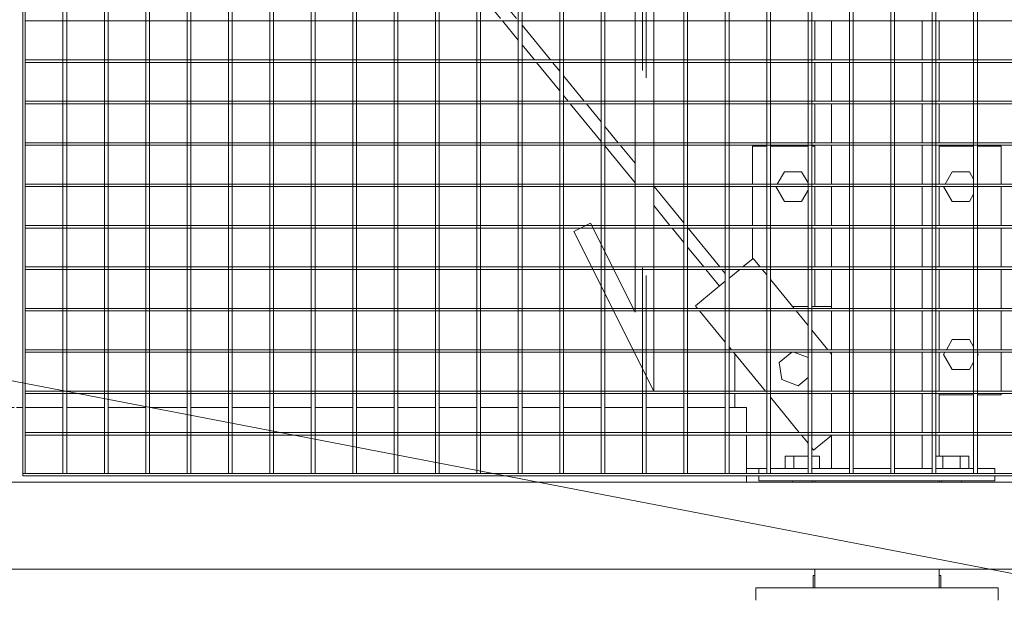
# Model space of a CAD drawing. Header units: metres. Extents: x 70279.8 to 70377.7, y 409251.8 to 409331.5.
# Tile 64 of 244: x 70325.702 to 70326.494, y 409296.85 to 409297.317. Entities that reach past the tile are written whole.
import ezdxf

# ---------------------------------------------------------------- set-up
doc = ezdxf.new("R2010")
doc.units = ezdxf.units.M
doc.linetypes.add('DASHEDX2', pattern=[9.525, 6.35, -3.175])
for name, color, linetype, lineweight in [('BEMATING', 6, 'Continuous', 18), ('Bout', 3, 'Continuous', 0), ('CONTINUOUS', 7, 'Continuous', 18), ('Onderdeel', 2, 'Continuous', 0)]:
    doc.layers.add(name, color=color, linetype=linetype, lineweight=lineweight)
doc.layers.add('stairs&pedestrian', color=2, linetype='Continuous')

# ---------------------------------------------------------------- blocks, each defined once
blk = doc.blocks.new('*A18')
at = {"layer": 'Bout', "linetype": 'Continuous', "lineweight": 0}
for p, q in [((863.927, -192.657), (864.167, -192.518)), ((864.167, -192.518), (864.168, -192.519)), ((864.208, -192.542), (864.407, -192.657)), ((863.927, -192.934), (863.927, -192.657)), ((864.407, -192.657), (864.407, -192.934)), ((864.108, -193.038), (863.927, -192.934)), ((864.407, -192.934), (864.226, -193.038)), ((861.227, -195.357), (861.467, -195.218)), ((861.467, -195.218), (861.504, -195.24)), ((861.544, -195.263), (861.707, -195.357)), ((863.927, -195.357), (864.167, -195.218)), ((864.167, -195.218), (864.168, -195.219)), ((864.208, -195.242), (864.407, -195.357)), ((861.227, -195.634), (861.227, -195.357)), ((861.707, -195.357), (861.707, -195.634)), ((863.927, -195.634), (863.927, -195.357)), ((864.407, -195.357), (864.407, -195.634)), ((861.227, -195.634), (861.346, -195.702)), ((861.589, -195.702), (861.707, -195.634)), ((863.927, -195.634), (864.046, -195.702)), ((864.289, -195.702), (864.407, -195.634)), ((861.449, -195.762), (861.467, -195.772)), ((861.467, -195.772), (861.485, -195.762)), ((864.15, -195.762), (864.167, -195.772)), ((864.167, -195.772), (864.168, -195.772))]:
    blk.add_line(p, q, dxfattribs=at)
blk = doc.blocks.new('*A19')
at = {"layer": 'Onderdeel', "linetype": 'Continuous', "lineweight": 0}
for p, q in [((863.005, -192.145), (863.502, -192.145)), ((863.542, -192.145), (864.168, -192.145)), ((864.208, -192.145), (864.817, -192.145)), ((864.817, -192.372), (864.817, -192.145)), ((864.817, -193.038), (864.817, -192.432)), ((864.817, -193.145), (864.817, -193.098)), ((860.817, -195.702), (860.817, -195.145)), ((864.817, -195.702), (864.817, -195.145)), ((860.817, -196.145), (860.817, -195.762)), ((864.817, -196.145), (864.817, -195.762)), ((860.817, -196.145), (860.838, -196.145)), ((860.878, -196.145), (861.504, -196.145)), ((861.544, -196.145), (862.17, -196.145)), ((862.21, -196.145), (862.836, -196.145)), ((862.876, -196.145), (863.502, -196.145)), ((863.542, -196.145), (864.168, -196.145)), ((864.208, -196.145), (864.817, -196.145))]:
    blk.add_line(p, q, dxfattribs=at)
blk = doc.blocks.new('*A1295')
at = {"layer": 'Onderdeel', "linetype": 'Continuous', "lineweight": 0}
for p, q in [((858.015, -154.859), (858.015, -206.309)), ((859.415, -204.909), (859.415, -154.859))]:
    blk.add_line(p, q, dxfattribs=at)
blk = doc.blocks.new('*A1297')
at = {"layer": 'Bout', "linetype": 'Continuous', "lineweight": 0}
for p, q in [((857.714, -193.118), (857.914, -193.118)), ((857.914, -193.118), (857.914, -193.145)), ((857.914, -195.172), (857.914, -195.145)), ((857.714, -195.172), (857.914, -195.172))]:
    blk.add_line(p, q, dxfattribs=at)
blk = doc.blocks.new('*A1298')
at = {"layer": 'Onderdeel', "linetype": 'Continuous', "lineweight": 0}
for p, q in [((857.714, -193.145), (857.714, -195.145)), ((857.714, -193.145), (858.015, -193.145)), ((859.415, -193.145), (859.435, -193.145)), ((862.239, -193.145), (862.836, -193.145)), ((862.876, -193.145), (863.502, -193.145)), ((863.542, -193.145), (864.168, -193.145)), ((864.208, -193.145), (864.834, -193.145)), ((864.874, -193.145), (865.5, -193.145)), ((865.54, -193.145), (866.166, -193.145)), ((866.206, -193.145), (866.832, -193.145)), ((857.714, -195.145), (858.015, -195.145)), ((859.415, -195.145), (859.435, -195.145)), ((859.835, -195.145), (860.172, -195.145)), ((860.212, -195.145), (860.838, -195.145)), ((860.878, -195.145), (861.504, -195.145)), ((861.544, -195.145), (862.17, -195.145)), ((862.21, -195.145), (862.836, -195.145)), ((862.876, -195.145), (863.502, -195.145)), ((863.542, -195.145), (864.168, -195.145)), ((864.208, -195.145), (864.834, -195.145)), ((864.874, -195.145), (865.5, -195.145)), ((865.54, -195.145), (866.166, -195.145)), ((866.206, -195.145), (866.832, -195.145))]:
    blk.add_line(p, q, dxfattribs=at)
blk = doc.blocks.new('*A1301')
at = {"layer": 'Onderdeel', "linetype": 'Continuous', "lineweight": 0}
for p, q in [((859.635, -193.704), (859.635, -193.415)), ((859.635, -193.415), (860.172, -193.415)), ((860.212, -193.415), (860.838, -193.415)), ((860.878, -193.415), (861.504, -193.415)), ((861.544, -193.415), (862.17, -193.415)), ((862.21, -193.415), (862.836, -193.415)), ((862.876, -193.415), (863.502, -193.415)), ((863.542, -193.415), (864.168, -193.415)), ((864.208, -193.415), (864.834, -193.415)), ((864.874, -193.415), (865.5, -193.415)), ((865.54, -193.415), (866.166, -193.415)), ((866.206, -193.415), (866.832, -193.415)), ((859.635, -194.37), (859.635, -193.764)), ((859.635, -194.875), (859.635, -194.43)), ((859.635, -194.875), (860.172, -194.875)), ((860.212, -194.875), (860.838, -194.875)), ((860.878, -194.875), (861.504, -194.875)), ((861.544, -194.875), (862.17, -194.875)), ((862.21, -194.875), (862.836, -194.875)), ((862.876, -194.875), (863.502, -194.875)), ((863.542, -194.875), (864.168, -194.875)), ((864.208, -194.875), (864.834, -194.875)), ((864.874, -194.875), (865.5, -194.875)), ((865.54, -194.875), (866.166, -194.875)), ((866.206, -194.875), (866.832, -194.875))]:
    blk.add_line(p, q, dxfattribs=at)
blk = doc.blocks.new('*A1309')
at = {"layer": 'Onderdeel', "linetype": 'Continuous', "lineweight": 0}
for p, q in [((857.514, -192.195), (857.714, -192.195)), ((857.714, -193.145), (857.714, -192.195)), ((857.714, -196.095), (857.714, -195.145)), ((857.514, -196.095), (857.714, -196.095))]:
    blk.add_line(p, q, dxfattribs=at)
blk = doc.blocks.new('*A1310')
at = {"layer": 'Bout', "linetype": 'Continuous', "lineweight": 0}
for p, q in [((859.835, -192.668), (859.635, -192.668)), ((859.835, -193.038), (859.835, -192.668)), ((859.415, -192.785), (859.435, -192.785)), ((859.635, -192.807), (859.835, -192.807)), ((859.835, -193.098), (859.835, -193.222)), ((859.415, -193.105), (859.435, -193.105)), ((859.835, -193.222), (859.635, -193.222)), ((859.835, -195.096), (859.835, -195.622)), ((859.415, -195.185), (859.435, -195.185)), ((859.635, -195.207), (859.835, -195.207)), ((859.415, -195.505), (859.435, -195.505)), ((859.635, -195.484), (859.835, -195.484)), ((859.635, -195.622), (859.835, -195.622))]:
    blk.add_line(p, q, dxfattribs=at)
blk = doc.blocks.new('*A1311')
at = {"layer": 'Onderdeel', "linetype": 'Continuous', "lineweight": 0}
for p, q in [((859.435, -192.245), (859.435, -196.045)), ((859.435, -192.245), (859.514, -192.245)), ((859.554, -192.245), (859.635, -192.245)), ((859.635, -192.372), (859.635, -192.245)), ((859.635, -193.038), (859.635, -192.432)), ((859.635, -193.704), (859.635, -193.098)), ((859.635, -194.37), (859.635, -193.764)), ((859.635, -195.036), (859.635, -194.43)), ((859.635, -195.702), (859.635, -195.096)), ((859.635, -196.045), (859.635, -195.762)), ((859.435, -196.045), (859.514, -196.045)), ((859.554, -196.045), (859.635, -196.045))]:
    blk.add_line(p, q, dxfattribs=at)
blk = doc.blocks.new('*A1323')
at = {"layer": 'Onderdeel', "linetype": 'Continuous', "lineweight": 0}
for p, q in [((859.415, -176.788), (859.514, -176.788)), ((859.554, -176.788), (860.172, -176.788)), ((860.212, -176.788), (860.615, -176.788)), ((860.615, -176.934), (860.615, -176.788)), ((860.615, -177.6), (860.615, -176.994)), ((860.615, -178.266), (860.615, -177.66)), ((860.615, -178.932), (860.615, -178.326)), ((860.615, -179.598), (860.615, -178.992)), ((860.615, -180.264), (860.615, -179.658)), ((860.615, -180.404), (860.615, -180.304)), ((860.615, -181.05), (860.615, -180.444)), ((860.615, -181.716), (860.615, -181.11)), ((860.615, -182.382), (860.615, -181.776)), ((860.615, -183.048), (860.615, -182.442)), ((860.615, -183.714), (860.615, -183.108)), ((860.615, -184.38), (860.615, -183.774)), ((860.615, -185.046), (860.615, -184.44)), ((860.615, -185.712), (860.615, -185.106)), ((860.615, -186.378), (860.615, -185.772)), ((860.615, -187.044), (860.615, -186.438)), ((860.615, -187.71), (860.615, -187.104)), ((860.615, -188.376), (860.615, -187.77)), ((860.615, -189.042), (860.615, -188.436)), ((860.615, -189.708), (860.615, -189.102)), ((860.615, -190.374), (860.615, -189.768)), ((860.615, -191.04), (860.615, -190.434)), ((860.615, -191.706), (860.615, -191.1)), ((860.615, -192.045), (860.615, -191.766)), ((859.415, -192.045), (859.514, -192.045)), ((859.554, -192.045), (860.172, -192.045)), ((860.212, -192.045), (860.615, -192.045))]:
    blk.add_line(p, q, dxfattribs=at)
blk = doc.blocks.new('*A1504')
at = {"layer": 'Onderdeel', "linetype": 'Continuous', "lineweight": 0}
for p, q in [((872.55, -183.66), (872.45, -183.538)), ((872.561, -183.674), (872.55, -183.66)), ((870.588, -185.046), (870.828, -184.849)), ((870.868, -184.816), (870.894, -184.795)), ((870.903, -185.046), (871.021, -184.95)), ((870.202, -185.362), (870.515, -185.106)), ((870.202, -185.62), (870.828, -185.108)), ((869.775, -185.712), (870.162, -185.395)), ((870.09, -185.712), (870.162, -185.653)), ((869.536, -186.166), (870.017, -185.772)), ((869.536, -185.907), (869.701, -185.772)), ((868.961, -186.378), (869.496, -185.94)), ((869.277, -186.378), (869.496, -186.199)), ((868.87, -186.711), (869.204, -186.438)), ((868.87, -186.453), (868.888, -186.438)), ((868.204, -186.998), (868.83, -186.485)), ((868.464, -187.044), (868.83, -186.744)), ((868.148, -187.044), (868.164, -187.031)), ((867.538, -187.544), (868.075, -187.104)), ((868.204, -187.257), (868.39, -187.104)), ((867.65, -187.71), (868.164, -187.289)), ((867.335, -187.71), (867.498, -187.576)), ((866.872, -188.089), (867.262, -187.77)), ((866.872, -188.347), (867.498, -187.835)), ((867.538, -187.802), (867.577, -187.77)), ((866.522, -188.376), (866.832, -188.122)), ((866.206, -188.893), (866.764, -188.436)), ((866.206, -188.634), (866.448, -188.436)), ((865.708, -189.042), (866.166, -188.667)), ((866.024, -189.042), (866.166, -188.926)), ((865.54, -189.438), (865.951, -189.102)), ((865.54, -189.18), (865.635, -189.102)), ((864.895, -189.708), (865.5, -189.213)), ((865.211, -189.708), (865.5, -189.471)), ((864.228, -190.254), (864.822, -189.768)), ((864.874, -189.984), (865.137, -189.768)), ((864.544, -190.254), (864.834, -190.016)), ((863.542, -190.816), (863.862, -190.554)), ((863.584, -191.04), (864.168, -190.562)), ((863.269, -191.04), (863.502, -190.849)), ((862.876, -191.361), (863.195, -191.1)), ((862.876, -191.62), (863.502, -191.107)), ((862.569, -191.613), (862.836, -191.394)), ((862.771, -191.706), (862.836, -191.653)), ((862.696, -191.768), (862.698, -191.766))]:
    blk.add_line(p, q, dxfattribs=at)
blk = doc.blocks.new('*A1505')
at = {"layer": 'Onderdeel', "linetype": 'Continuous', "lineweight": 0}
for p, q in [((872.55, -183.66), (872.45, -183.538)), ((872.561, -183.674), (872.55, -183.66)), ((870.588, -185.046), (870.828, -184.849)), ((870.868, -184.816), (870.894, -184.795)), ((870.903, -185.046), (871.021, -184.95)), ((870.202, -185.362), (870.515, -185.106)), ((870.202, -185.62), (870.828, -185.108)), ((869.775, -185.712), (870.162, -185.395)), ((870.09, -185.712), (870.162, -185.653)), ((869.536, -186.166), (870.017, -185.772)), ((869.536, -185.907), (869.701, -185.772)), ((868.961, -186.378), (869.496, -185.94)), ((869.277, -186.378), (869.496, -186.199)), ((868.87, -186.711), (869.204, -186.438)), ((868.87, -186.453), (868.888, -186.438)), ((868.204, -186.998), (868.83, -186.485)), ((868.464, -187.044), (868.83, -186.744)), ((868.148, -187.044), (868.164, -187.031)), ((867.538, -187.544), (868.075, -187.104)), ((868.204, -187.257), (868.39, -187.104)), ((867.65, -187.71), (868.164, -187.289)), ((867.335, -187.71), (867.498, -187.576)), ((866.872, -188.089), (867.262, -187.77)), ((866.872, -188.347), (867.498, -187.835)), ((867.538, -187.802), (867.577, -187.77)), ((866.522, -188.376), (866.832, -188.122)), ((866.206, -188.893), (866.764, -188.436)), ((866.206, -188.634), (866.448, -188.436)), ((865.708, -189.042), (866.166, -188.667)), ((866.024, -189.042), (866.166, -188.926)), ((865.54, -189.438), (865.951, -189.102)), ((865.54, -189.18), (865.635, -189.102)), ((864.895, -189.708), (865.5, -189.213)), ((865.211, -189.708), (865.5, -189.471)), ((864.228, -190.254), (864.822, -189.768)), ((864.874, -189.984), (865.137, -189.768)), ((864.544, -190.254), (864.834, -190.016)), ((863.542, -190.816), (863.862, -190.554)), ((863.584, -191.04), (864.168, -190.562)), ((863.269, -191.04), (863.502, -190.849)), ((862.876, -191.361), (863.195, -191.1)), ((862.876, -191.62), (863.502, -191.107)), ((862.569, -191.613), (862.836, -191.394)), ((862.771, -191.706), (862.836, -191.653)), ((862.696, -191.768), (862.698, -191.766))]:
    blk.add_line(p, q, dxfattribs=at)
blk = doc.blocks.new('*A1506')
at = {"layer": 'Onderdeel', "linetype": 'Continuous', "lineweight": 0}
for p, q in [((872.55, -183.66), (872.45, -183.538)), ((872.561, -183.674), (872.55, -183.66)), ((870.588, -185.046), (870.828, -184.849)), ((870.868, -184.816), (870.894, -184.795)), ((870.903, -185.046), (871.021, -184.95)), ((870.202, -185.362), (870.515, -185.106)), ((870.202, -185.62), (870.828, -185.108)), ((869.775, -185.712), (870.162, -185.395)), ((870.09, -185.712), (870.162, -185.653)), ((869.536, -186.166), (870.017, -185.772)), ((869.536, -185.907), (869.701, -185.772)), ((868.961, -186.378), (869.496, -185.94)), ((869.277, -186.378), (869.496, -186.199)), ((868.87, -186.711), (869.204, -186.438)), ((868.87, -186.453), (868.888, -186.438)), ((868.204, -186.998), (868.83, -186.485)), ((868.464, -187.044), (868.83, -186.744)), ((868.148, -187.044), (868.164, -187.031)), ((867.538, -187.544), (868.075, -187.104)), ((868.204, -187.257), (868.39, -187.104)), ((867.65, -187.71), (868.164, -187.289)), ((867.335, -187.71), (867.498, -187.576)), ((866.872, -188.089), (867.262, -187.77)), ((866.872, -188.347), (867.498, -187.835)), ((867.538, -187.802), (867.577, -187.77)), ((866.522, -188.376), (866.832, -188.122)), ((866.206, -188.893), (866.764, -188.436)), ((866.206, -188.634), (866.448, -188.436)), ((865.708, -189.042), (866.166, -188.667)), ((866.024, -189.042), (866.166, -188.926)), ((865.54, -189.438), (865.951, -189.102)), ((865.54, -189.18), (865.635, -189.102)), ((864.895, -189.708), (865.5, -189.213)), ((865.211, -189.708), (865.5, -189.471)), ((864.228, -190.254), (864.822, -189.768)), ((864.874, -189.984), (865.137, -189.768)), ((864.544, -190.254), (864.834, -190.016)), ((863.542, -190.816), (863.862, -190.554)), ((863.584, -191.04), (864.168, -190.562)), ((863.269, -191.04), (863.502, -190.849)), ((862.876, -191.361), (863.195, -191.1)), ((862.876, -191.62), (863.502, -191.107)), ((862.569, -191.613), (862.836, -191.394)), ((862.771, -191.706), (862.836, -191.653)), ((862.696, -191.768), (862.698, -191.766))]:
    blk.add_line(p, q, dxfattribs=at)
blk = doc.blocks.new('*A1526')
at = {"layer": 'Onderdeel', "linetype": 'Continuous', "lineweight": 0}
for p, q in [((883.474, -180.404), (859.554, -180.404)), ((859.554, -180.404), (859.554, -180.444)), ((859.554, -180.444), (883.474, -180.444))]:
    blk.add_line(p, q, dxfattribs=at)
blk = doc.blocks.new('*A1529')
at = {"layer": 'Onderdeel', "linetype": 'Continuous', "lineweight": 0}
for p, q in [((859.554, -180.404), (859.514, -180.404)), ((859.514, -180.404), (859.514, -200.404)), ((859.554, -180.404), (859.554, -200.404))]:
    blk.add_line(p, q, dxfattribs=at)
blk = doc.blocks.new('*A1530')
at = {"layer": 'Onderdeel', "linetype": 'Continuous', "lineweight": 0}
for p, q in [((859.554, -181.05), (883.474, -181.05)), ((859.554, -181.05), (859.554, -181.11)), ((883.474, -181.11), (859.554, -181.11))]:
    blk.add_line(p, q, dxfattribs=at)
blk = doc.blocks.new('*A1532')
at = {"layer": 'Onderdeel', "linetype": 'Continuous', "lineweight": 0}
for p, q in [((863.447, -189.27), (860.879, -190.554)), ((863.581, -189.538), (863.447, -189.27)), ((862.15, -190.254), (863.581, -189.538)), ((882.15, -190.254), (862.15, -190.254)), ((880.879, -190.554), (860.879, -190.554))]:
    blk.add_line(p, q, dxfattribs=at)
blk = doc.blocks.new('*A1556')
at = {"layer": 'Onderdeel', "linetype": 'Continuous', "lineweight": 0}
for p, q in [((866.832, -180.444), (866.832, -190.254)), ((866.872, -180.444), (866.832, -180.444)), ((866.832, -200.364), (866.832, -190.554))]:
    blk.add_line(p, q, dxfattribs=at)
at = {"layer": 'Onderdeel', "linetype": 'DASHEDX2', "lineweight": 0}
blk.add_line((866.832, -190.254), (866.832, -190.554), dxfattribs=at)
blk = doc.blocks.new('*A1557')
at = {"layer": 'Onderdeel', "linetype": 'Continuous', "lineweight": 0}
for p, q in [((866.166, -180.444), (866.166, -190.254)), ((866.206, -180.444), (866.166, -180.444)), ((866.206, -180.444), (866.206, -190.254)), ((866.166, -200.364), (866.166, -190.554)), ((866.206, -190.554), (866.206, -200.364))]:
    blk.add_line(p, q, dxfattribs=at)
at = {"layer": 'Onderdeel', "linetype": 'DASHEDX2', "lineweight": 0}
for p, q in [((866.166, -190.254), (866.166, -190.554)), ((866.206, -190.254), (866.206, -190.554))]:
    blk.add_line(p, q, dxfattribs=at)
blk = doc.blocks.new('*A1558')
at = {"layer": 'Onderdeel', "linetype": 'Continuous', "lineweight": 0}
for p, q in [((865.5, -180.444), (865.5, -190.254)), ((865.54, -180.444), (865.5, -180.444)), ((865.54, -180.444), (865.54, -190.254)), ((865.5, -200.364), (865.5, -190.554)), ((865.54, -190.554), (865.54, -200.364))]:
    blk.add_line(p, q, dxfattribs=at)
at = {"layer": 'Onderdeel', "linetype": 'DASHEDX2', "lineweight": 0}
for p, q in [((865.5, -190.254), (865.5, -190.554)), ((865.54, -190.254), (865.54, -190.554))]:
    blk.add_line(p, q, dxfattribs=at)
blk = doc.blocks.new('*A1559')
at = {"layer": 'Onderdeel', "linetype": 'Continuous', "lineweight": 0}
for p, q in [((864.834, -180.444), (864.834, -190.254)), ((864.874, -180.444), (864.834, -180.444)), ((864.874, -180.444), (864.874, -190.254)), ((864.834, -200.364), (864.834, -190.554)), ((864.874, -190.554), (864.874, -200.364))]:
    blk.add_line(p, q, dxfattribs=at)
at = {"layer": 'Onderdeel', "linetype": 'DASHEDX2', "lineweight": 0}
for p, q in [((864.834, -190.254), (864.834, -190.554)), ((864.874, -190.254), (864.874, -190.554))]:
    blk.add_line(p, q, dxfattribs=at)
blk = doc.blocks.new('*A1560')
at = {"layer": 'Onderdeel', "linetype": 'Continuous', "lineweight": 0}
for p, q in [((864.168, -180.444), (864.168, -190.254)), ((864.208, -180.444), (864.168, -180.444)), ((864.208, -180.444), (864.208, -190.254)), ((864.168, -200.364), (864.168, -190.554)), ((864.208, -190.554), (864.208, -200.364))]:
    blk.add_line(p, q, dxfattribs=at)
at = {"layer": 'Onderdeel', "linetype": 'DASHEDX2', "lineweight": 0}
for p, q in [((864.168, -190.254), (864.168, -190.554)), ((864.208, -190.254), (864.208, -190.554))]:
    blk.add_line(p, q, dxfattribs=at)
blk = doc.blocks.new('*A1561')
at = {"layer": 'Onderdeel', "linetype": 'Continuous', "lineweight": 0}
for p, q in [((863.502, -180.444), (863.502, -189.38)), ((863.542, -180.444), (863.502, -180.444)), ((863.542, -180.444), (863.542, -189.46)), ((863.502, -189.578), (863.502, -190.254)), ((863.542, -189.558), (863.542, -190.254)), ((863.502, -190.554), (863.502, -200.364)), ((863.542, -190.554), (863.542, -200.364))]:
    blk.add_line(p, q, dxfattribs=at)
at = {"layer": 'Onderdeel', "linetype": 'DASHEDX2', "lineweight": 0}
for p, q in [((863.502, -189.38), (863.502, -189.578)), ((863.542, -189.46), (863.542, -189.558)), ((863.502, -190.254), (863.502, -190.554)), ((863.542, -190.254), (863.542, -190.554))]:
    blk.add_line(p, q, dxfattribs=at)
blk = doc.blocks.new('*A1562')
at = {"layer": 'Onderdeel', "linetype": 'Continuous', "lineweight": 0}
for p, q in [((862.836, -180.444), (862.836, -189.575)), ((862.876, -180.444), (862.836, -180.444)), ((862.876, -180.444), (862.876, -189.555)), ((862.836, -189.911), (862.836, -190.254)), ((862.876, -189.891), (862.876, -190.254)), ((862.836, -190.554), (862.836, -200.364)), ((862.876, -190.554), (862.876, -200.364))]:
    blk.add_line(p, q, dxfattribs=at)
at = {"layer": 'Onderdeel', "linetype": 'DASHEDX2', "lineweight": 0}
for p, q in [((862.836, -189.575), (862.836, -189.911)), ((862.876, -189.555), (862.876, -189.891)), ((862.836, -190.254), (862.836, -190.554)), ((862.876, -190.254), (862.876, -190.554))]:
    blk.add_line(p, q, dxfattribs=at)
blk = doc.blocks.new('*A1563')
at = {"layer": 'Onderdeel', "linetype": 'Continuous', "lineweight": 0}
for p, q in [((862.17, -180.444), (862.17, -189.908)), ((862.21, -180.444), (862.17, -180.444)), ((862.21, -180.444), (862.21, -189.888)), ((862.17, -190.244), (862.17, -190.254)), ((862.21, -190.224), (862.21, -190.254)), ((862.17, -190.554), (862.17, -200.364)), ((862.21, -190.554), (862.21, -200.364))]:
    blk.add_line(p, q, dxfattribs=at)
at = {"layer": 'Onderdeel', "linetype": 'DASHEDX2', "lineweight": 0}
for p, q in [((862.17, -189.908), (862.17, -190.554)), ((862.21, -189.888), (862.21, -190.224)), ((862.21, -190.254), (862.21, -190.554))]:
    blk.add_line(p, q, dxfattribs=at)
blk = doc.blocks.new('*A1564')
at = {"layer": 'Onderdeel', "linetype": 'Continuous', "lineweight": 0}
for p, q in [((861.504, -180.444), (861.504, -190.241)), ((861.544, -180.444), (861.504, -180.444)), ((861.544, -180.444), (861.544, -190.221)), ((861.504, -200.364), (861.504, -190.554)), ((861.544, -190.554), (861.544, -200.364))]:
    blk.add_line(p, q, dxfattribs=at)
at = {"layer": 'Onderdeel', "linetype": 'DASHEDX2', "lineweight": 0}
for p, q in [((861.504, -190.241), (861.504, -190.554)), ((861.544, -190.221), (861.544, -190.554))]:
    blk.add_line(p, q, dxfattribs=at)
blk = doc.blocks.new('*A1565')
at = {"layer": 'Onderdeel', "linetype": 'Continuous', "lineweight": 0}
for p, q in [((860.838, -180.444), (860.838, -200.364)), ((860.878, -180.444), (860.838, -180.444)), ((860.878, -180.444), (860.878, -200.364))]:
    blk.add_line(p, q, dxfattribs=at)
blk = doc.blocks.new('*A1566')
at = {"layer": 'Onderdeel', "linetype": 'Continuous', "lineweight": 0}
for p, q in [((860.172, -180.444), (860.172, -200.364)), ((860.212, -180.444), (860.172, -180.444)), ((860.212, -180.444), (860.212, -200.364))]:
    blk.add_line(p, q, dxfattribs=at)
blk = doc.blocks.new('*A1567')
at = {"layer": 'Onderdeel', "linetype": 'Continuous', "lineweight": 0}
for p, q in [((859.554, -181.716), (883.474, -181.716)), ((859.554, -181.716), (859.554, -181.776)), ((883.474, -181.776), (859.554, -181.776))]:
    blk.add_line(p, q, dxfattribs=at)
blk = doc.blocks.new('*A1568')
at = {"layer": 'Onderdeel', "linetype": 'Continuous', "lineweight": 0}
for p, q in [((859.554, -182.382), (883.474, -182.382)), ((859.554, -182.382), (859.554, -182.442)), ((883.474, -182.442), (859.554, -182.442))]:
    blk.add_line(p, q, dxfattribs=at)
blk = doc.blocks.new('*A1569')
at = {"layer": 'Onderdeel', "linetype": 'Continuous', "lineweight": 0}
for p, q in [((859.554, -183.048), (883.474, -183.048)), ((859.554, -183.048), (859.554, -183.108)), ((883.474, -183.108), (859.554, -183.108))]:
    blk.add_line(p, q, dxfattribs=at)
blk = doc.blocks.new('*A1570')
at = {"layer": 'Onderdeel', "linetype": 'Continuous', "lineweight": 0}
for p, q in [((859.554, -183.714), (883.474, -183.714)), ((859.554, -183.714), (859.554, -183.774)), ((883.474, -183.774), (859.554, -183.774))]:
    blk.add_line(p, q, dxfattribs=at)
blk = doc.blocks.new('*A1571')
at = {"layer": 'Onderdeel', "linetype": 'Continuous', "lineweight": 0}
for p, q in [((859.554, -184.38), (883.474, -184.38)), ((859.554, -184.38), (859.554, -184.44)), ((883.474, -184.44), (859.554, -184.44))]:
    blk.add_line(p, q, dxfattribs=at)
blk = doc.blocks.new('*A1572')
at = {"layer": 'Onderdeel', "linetype": 'Continuous', "lineweight": 0}
for p, q in [((859.554, -185.046), (883.474, -185.046)), ((859.554, -185.046), (859.554, -185.106)), ((883.474, -185.106), (859.554, -185.106))]:
    blk.add_line(p, q, dxfattribs=at)
blk = doc.blocks.new('*A1573')
at = {"layer": 'Onderdeel', "linetype": 'Continuous', "lineweight": 0}
for p, q in [((859.554, -185.712), (883.474, -185.712)), ((859.554, -185.712), (859.554, -185.772)), ((883.474, -185.772), (859.554, -185.772))]:
    blk.add_line(p, q, dxfattribs=at)
blk = doc.blocks.new('*A1574')
at = {"layer": 'Onderdeel', "linetype": 'Continuous', "lineweight": 0}
for p, q in [((859.554, -186.378), (883.474, -186.378)), ((859.554, -186.378), (859.554, -186.438)), ((883.474, -186.438), (859.554, -186.438))]:
    blk.add_line(p, q, dxfattribs=at)
blk = doc.blocks.new('*A1575')
at = {"layer": 'Onderdeel', "linetype": 'Continuous', "lineweight": 0}
for p, q in [((859.554, -187.044), (883.474, -187.044)), ((859.554, -187.044), (859.554, -187.104)), ((883.474, -187.104), (859.554, -187.104))]:
    blk.add_line(p, q, dxfattribs=at)
blk = doc.blocks.new('*A1576')
at = {"layer": 'Onderdeel', "linetype": 'Continuous', "lineweight": 0}
for p, q in [((859.554, -187.71), (883.474, -187.71)), ((859.554, -187.71), (859.554, -187.77)), ((883.474, -187.77), (859.554, -187.77))]:
    blk.add_line(p, q, dxfattribs=at)
blk = doc.blocks.new('*A1577')
at = {"layer": 'Onderdeel', "linetype": 'Continuous', "lineweight": 0}
for p, q in [((859.554, -188.376), (883.474, -188.376)), ((859.554, -188.376), (859.554, -188.436)), ((883.474, -188.436), (859.554, -188.436))]:
    blk.add_line(p, q, dxfattribs=at)
blk = doc.blocks.new('*A1578')
at = {"layer": 'Onderdeel', "linetype": 'Continuous', "lineweight": 0}
for p, q in [((859.554, -189.042), (883.474, -189.042)), ((859.554, -189.042), (859.554, -189.102)), ((883.474, -189.102), (859.554, -189.102))]:
    blk.add_line(p, q, dxfattribs=at)
blk = doc.blocks.new('*A1579')
at = {"layer": 'Onderdeel', "linetype": 'Continuous', "lineweight": 0}
for p, q in [((862.571, -189.708), (859.554, -189.708)), ((859.554, -189.708), (859.554, -189.768)), ((862.451, -189.768), (859.554, -189.768)), ((883.474, -189.768), (863.122, -189.768)), ((883.474, -189.708), (863.242, -189.708))]:
    blk.add_line(p, q, dxfattribs=at)
at = {"layer": 'Onderdeel', "linetype": 'DASHEDX2', "lineweight": 0}
for p, q in [((863.122, -189.768), (862.451, -189.768)), ((863.242, -189.708), (862.571, -189.708))]:
    blk.add_line(p, q, dxfattribs=at)
blk = doc.blocks.new('*A1580')
at = {"layer": 'Onderdeel', "linetype": 'Continuous', "lineweight": 0}
for p, q in [((861.239, -190.374), (859.554, -190.374)), ((859.554, -190.374), (859.554, -190.434)), ((861.119, -190.434), (859.554, -190.434))]:
    blk.add_line(p, q, dxfattribs=at)
at = {"layer": 'Onderdeel', "linetype": 'DASHEDX2', "lineweight": 0}
for p, q in [((881.91, -190.374), (861.239, -190.374)), ((881.79, -190.434), (861.119, -190.434))]:
    blk.add_line(p, q, dxfattribs=at)
blk = doc.blocks.new('*A1581')
at = {"layer": 'Onderdeel', "linetype": 'Continuous', "lineweight": 0}
for p, q in [((879.907, -191.04), (859.554, -191.04)), ((859.554, -191.04), (859.554, -191.1)), ((879.787, -191.1), (859.554, -191.1))]:
    blk.add_line(p, q, dxfattribs=at)
blk = doc.blocks.new('*A1582')
at = {"layer": 'Onderdeel', "linetype": 'Continuous', "lineweight": 0}
for p, q in [((859.554, -191.706), (883.474, -191.706)), ((859.554, -191.706), (859.554, -191.766)), ((883.474, -191.766), (859.554, -191.766))]:
    blk.add_line(p, q, dxfattribs=at)
blk = doc.blocks.new('*A1583')
at = {"layer": 'Onderdeel', "linetype": 'Continuous', "lineweight": 0}
for p, q in [((859.554, -192.372), (883.474, -192.372)), ((859.554, -192.372), (859.554, -192.432)), ((883.474, -192.432), (859.554, -192.432))]:
    blk.add_line(p, q, dxfattribs=at)
blk = doc.blocks.new('*A1584')
at = {"layer": 'Onderdeel', "linetype": 'Continuous', "lineweight": 0}
for p, q in [((859.554, -193.038), (883.474, -193.038)), ((859.554, -193.038), (859.554, -193.098)), ((883.474, -193.098), (859.554, -193.098))]:
    blk.add_line(p, q, dxfattribs=at)
blk = doc.blocks.new('*A1585')
at = {"layer": 'Onderdeel', "linetype": 'Continuous', "lineweight": 0}
for p, q in [((859.554, -193.704), (883.474, -193.704)), ((859.554, -193.704), (859.554, -193.764)), ((883.474, -193.764), (859.554, -193.764))]:
    blk.add_line(p, q, dxfattribs=at)
blk = doc.blocks.new('*A1586')
at = {"layer": 'Onderdeel', "linetype": 'Continuous', "lineweight": 0}
for p, q in [((859.554, -194.37), (883.474, -194.37)), ((859.554, -194.37), (859.554, -194.43)), ((883.474, -194.43), (859.554, -194.43))]:
    blk.add_line(p, q, dxfattribs=at)
blk = doc.blocks.new('*A1587')
at = {"layer": 'Onderdeel', "linetype": 'Continuous', "lineweight": 0}
for p, q in [((859.554, -195.036), (883.474, -195.036)), ((859.554, -195.036), (859.554, -195.096)), ((883.474, -195.096), (859.554, -195.096))]:
    blk.add_line(p, q, dxfattribs=at)
blk = doc.blocks.new('*A1588')
at = {"layer": 'Onderdeel', "linetype": 'Continuous', "lineweight": 0}
for p, q in [((859.554, -195.702), (883.474, -195.702)), ((859.554, -195.702), (859.554, -195.762)), ((883.474, -195.762), (859.554, -195.762))]:
    blk.add_line(p, q, dxfattribs=at)
blk = doc.blocks.new('*A1632')
at = {"layer": 'Bout', "linetype": 'Continuous', "lineweight": 0}
for p, q in [((861.064, -192.617), (860.966, -192.876)), ((861.338, -192.572), (861.064, -192.617)), ((861.504, -192.775), (861.338, -192.572)), ((860.966, -192.876), (861.099, -193.038)), ((861.418, -193.038), (861.504, -192.81))]:
    blk.add_line(p, q, dxfattribs=at)
blk = doc.blocks.new('*A1633')
at = {"layer": 'Bout', "linetype": 'Continuous', "lineweight": 0}
for p, q in [((861.064, -192.617), (860.966, -192.876)), ((861.338, -192.572), (861.064, -192.617)), ((861.504, -192.775), (861.338, -192.572)), ((860.966, -192.876), (861.099, -193.038)), ((861.418, -193.038), (861.504, -192.81))]:
    blk.add_line(p, q, dxfattribs=at)
blk = doc.blocks.new('*A1634')
at = {"layer": 'Onderdeel', "linetype": 'Continuous', "lineweight": 0}
for p, q in [((861.666, -191.706), (862.17, -191.293)), ((862.21, -191.261), (862.252, -191.226)), ((862.645, -191.706), (862.252, -191.226)), ((861.544, -191.806), (861.593, -191.766)), ((862.836, -191.94), (862.694, -191.766)), ((860.878, -192.351), (861.504, -191.839)), ((863.012, -192.155), (862.876, -191.988)), ((862.747, -192.372), (862.836, -192.299)), ((862.876, -192.266), (863.012, -192.155)), ((860.212, -192.897), (860.78, -192.432)), ((862.21, -192.812), (862.674, -192.432)), ((860.04, -193.038), (860.172, -192.93)), ((861.934, -193.038), (862.17, -192.844)), ((859.931, -193.127), (859.966, -193.098)), ((861.544, -193.357), (861.86, -193.098)), ((860.167, -193.415), (859.931, -193.127)), ((861.473, -193.415), (861.504, -193.39))]:
    blk.add_line(p, q, dxfattribs=at)
blk = doc.blocks.new('*A1635')
at = {"layer": 'Onderdeel', "linetype": 'Continuous', "lineweight": 0}
for p, q in [((860.615, -191.86), (860.838, -191.86)), ((860.878, -191.86), (861.478, -191.86)), ((859.635, -192.245), (859.635, -192.045)), ((862.239, -193.038), (862.239, -192.788)), ((862.239, -193.415), (862.239, -193.098))]:
    blk.add_line(p, q, dxfattribs=at)
blk = doc.blocks.new('*A1636')
at = {"layer": 'Onderdeel', "linetype": 'Continuous', "lineweight": 0}
for p, q in [((860.615, -191.86), (860.838, -191.86)), ((860.878, -191.86), (861.478, -191.86)), ((859.635, -192.245), (859.635, -192.045)), ((862.239, -193.038), (862.239, -192.788)), ((862.239, -193.415), (862.239, -193.098))]:
    blk.add_line(p, q, dxfattribs=at)
blk = doc.blocks.new('*A1637')
at = {"layer": 'Onderdeel', "linetype": 'Continuous', "lineweight": 0}
for p, q in [((861.666, -191.706), (862.17, -191.293)), ((862.21, -191.261), (862.252, -191.226)), ((862.645, -191.706), (862.252, -191.226)), ((861.544, -191.806), (861.593, -191.766)), ((862.836, -191.94), (862.694, -191.766)), ((860.878, -192.351), (861.504, -191.839)), ((863.012, -192.155), (862.876, -191.988)), ((862.747, -192.372), (862.836, -192.299)), ((862.876, -192.266), (863.012, -192.155)), ((860.212, -192.897), (860.78, -192.432)), ((862.21, -192.812), (862.674, -192.432)), ((860.04, -193.038), (860.172, -192.93)), ((861.934, -193.038), (862.17, -192.844)), ((859.931, -193.127), (859.966, -193.098)), ((861.544, -193.357), (861.86, -193.098)), ((860.167, -193.415), (859.931, -193.127)), ((861.473, -193.415), (861.504, -193.39))]:
    blk.add_line(p, q, dxfattribs=at)
blk = doc.blocks.new('*A1638')
at = {"layer": 'Onderdeel', "linetype": 'Continuous', "lineweight": 0}
for p, q in [((860.615, -191.86), (860.838, -191.86)), ((860.878, -191.86), (861.478, -191.86)), ((859.635, -192.245), (859.635, -192.045)), ((862.239, -193.038), (862.239, -192.788)), ((862.239, -193.415), (862.239, -193.098))]:
    blk.add_line(p, q, dxfattribs=at)
blk = doc.blocks.new('Stairs&pedestrian_9.7.2017')
at = {"layer": 'stairs&pedestrian', "lineweight": 0, "xscale": 50, "yscale": 50, "zscale": 50, "rotation": 90}
for name in ['*A1298', '*A1526', '*A1530', '*A1567', '*A1568', '*A1569', '*A1570', '*A1571', '*A1572', '*A1573', '*A1574', '*A1575', '*A1576', '*A1577', '*A1578', '*A1579', '*A1580', '*A1581', '*A1582', '*A1583', '*A1584', '*A1585', '*A1586', '*A1587', '*A1588', '*A1301', '*A1532', '*A1504', '*A1505', '*A1506', '*A1556', '*A1557', '*A1558', '*A1559', '*A19', '*A18', '*A1560', '*A1561', '*A1634', '*A1637', '*A1562', '*A1563', '*A1635', '*A1636', '*A1638', '*A1564', '*A1632', '*A1633', '*A1565', '*A1323', '*A1566', '*A1310', '*A1529', '*A1311', '*A1295', '*A1297', '*A1309']:
    blk.add_blockref(name, (4544.54, -36875.72), dxfattribs=at)
blk = doc.blocks.new('deur-2000-muur220')
at = {"layer": 'CONTINUOUS'}
blk.add_line((-1250, -220), (-21.79, -427.64), dxfattribs=at)
blk = doc.blocks.new('A$C0A444100')
at = {"layer": 'BEMATING', "xscale": 0.878, "rotation": 180}
blk.add_blockref('deur-2000-muur220', (14674.5, 7480), dxfattribs=at)
at = {"layer": 'stairs&pedestrian'}
blk.add_blockref('Stairs&pedestrian_9.7.2017', (1300, 1700), dxfattribs=at)

msp = doc.modelspace()

# ---------------------------------------------------------------- block references
at = {"xscale": 0.001, "yscale": 0.001, "zscale": 0.001}
msp.add_blockref('A$C0A444100', (70310.84, 409289.15), dxfattribs=at)

doc.saveas('drawing.dxf')
